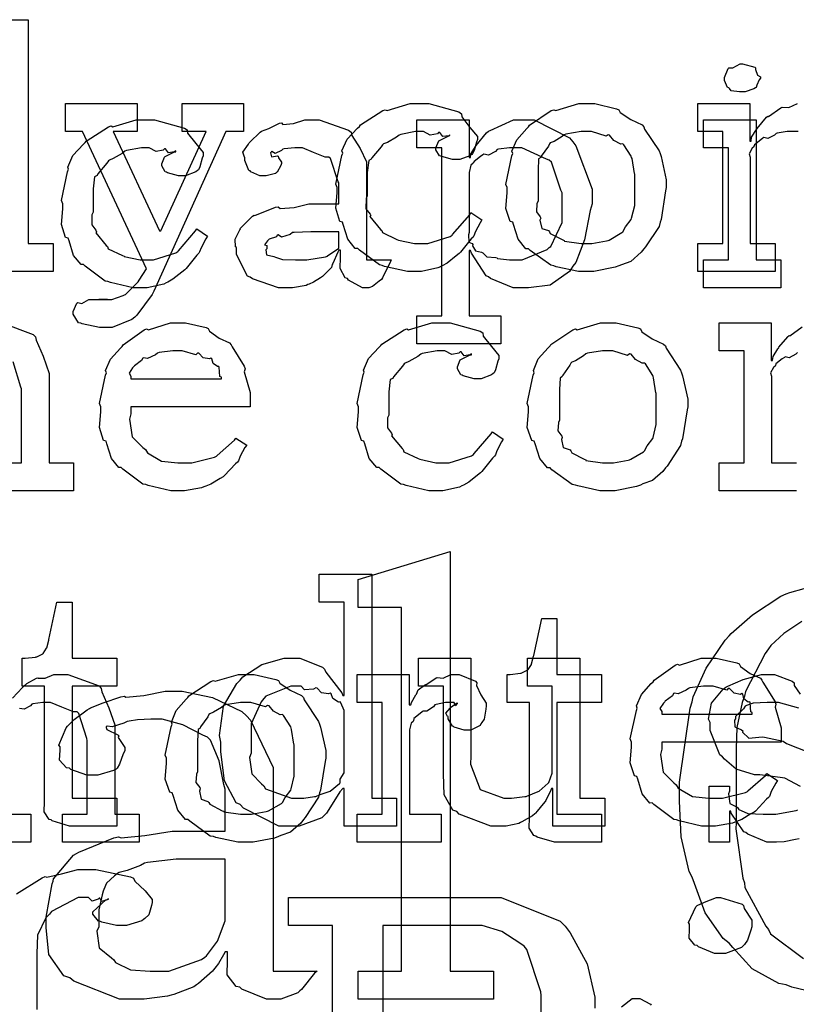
# Model space of a CAD drawing. Extents: x 0 to 8.5, y 0 to 11.
# Tile 187 of 256: x 4.983 to 5.368, y 5.944 to 6.433. Entities that reach past the tile are written whole.
import ezdxf

# ---------------------------------------------------------------- set-up
doc = ezdxf.new("R2010")
doc.units = 0
doc.layers.get('0').update_dxf_attribs({"linetype": 'CONTINUOUS'})

msp = doc.modelspace()

# ---------------------------------------------------------------- linework, layer by layer
at = {"color": 0}
for points in [[(4.96104, 6.3214), (4.97342, 6.3214), (4.97342, 6.41862), (4.96104, 6.41862), (4.96104, 6.43251), (4.98708, 6.43251), (4.98708, 6.3214), (4.99946, 6.3214), (4.99946, 6.30751), (4.96104, 6.30751), (4.96104, 6.3214)], [(5.34164, 6.39671), (5.34022, 6.39671), (5.33604, 6.39719), (5.33524, 6.39839), (5.3349, 6.39865), (5.33415, 6.39882), (5.33274, 6.40229), (5.33274, 6.40343), (5.33274, 6.40386), (5.33274, 6.40386), (5.33453, 6.40831), (5.3349, 6.40864), (5.3349, 6.40864), (5.33686, 6.40864), (5.34044, 6.4106), (5.34164, 6.4106), (5.34164, 6.4106), (5.34776, 6.40896), (5.34814, 6.40864), (5.34804, 6.40776), (5.34912, 6.40494), (5.35053, 6.40414), (5.35053, 6.40386), (5.35053, 6.40343), (5.34999, 6.40267), (5.34879, 6.40001), (5.34836, 6.39887), (5.34814, 6.39865), (5.34722, 6.39817), (5.34299, 6.39671), (5.34164, 6.39671)], [(5.02556, 6.27974), (5.02246, 6.27974), (5.01383, 6.28157), (5.01318, 6.2819), (5.01204, 6.28207), (5.0095, 6.28635), (5.0095, 6.28776), (5.0095, 6.28776), (5.01129, 6.29183), (5.01167, 6.2921), (5.01167, 6.2921), (5.01367, 6.29172), (5.01719, 6.29362), (5.01839, 6.29362), (5.01839, 6.29362), (5.02279, 6.29362), (5.02425, 6.29362), (5.02425, 6.29362), (5.02642, 6.29362), (5.02642, 6.29362), (5.02604, 6.29362), (5.02518, 6.29362), (5.0249, 6.29362), (5.02419, 6.29362), (5.02257, 6.29362), (5.02208, 6.29362), (5.02317, 6.29362), (5.02561, 6.29362), (5.02642, 6.29362), (5.02854, 6.29362), (5.03418, 6.29563), (5.03489, 6.29601), (5.03537, 6.29617), (5.04172, 6.30236), (5.04226, 6.30317), (5.04574, 6.30881), (5.01406, 6.37696), (5.00558, 6.37696), (5.00558, 6.39085), (5.04118, 6.39085), (5.04118, 6.37696), (5.02924, 6.37696), (5.05225, 6.32769), (5.0529, 6.32769), (5.07547, 6.37696), (5.06353, 6.37696), (5.06353, 6.39085), (5.09392, 6.39085), (5.09392, 6.37696), (5.08524, 6.37696), (5.04943, 6.29775), (5.04861, 6.29611), (5.04107, 6.28581), (5.0401, 6.28494), (5.03851, 6.28364), (5.02875, 6.27974), (5.02556, 6.27974)], [(5.17953, 6.30751), (5.17535, 6.30751), (5.16401, 6.31006), (5.16282, 6.31054), (5.1614, 6.31082), (5.15147, 6.31814), (5.15067, 6.31901), (5.14947, 6.31896), (5.14572, 6.32357), (5.1435, 6.33078), (5.14307, 6.33203), (5.14182, 6.33242), (5.13981, 6.33892), (5.14046, 6.34663), (5.14046, 6.34918), (5.13981, 6.35081), (5.14279, 6.36507), (5.14328, 6.36632), (5.14285, 6.36735), (5.1454, 6.37315), (5.15061, 6.37869), (5.15153, 6.37956), (5.15201, 6.38026), (5.16308, 6.38737), (5.16433, 6.38781), (5.16525, 6.38743), (5.17676, 6.39085), (5.18061, 6.39085), (5.18599, 6.39085), (5.20079, 6.38672), (5.2021, 6.38585), (5.20226, 6.38428), (5.20638, 6.37907), (5.21013, 6.37457), (5.21013, 6.37304), (5.20958, 6.37175), (5.20839, 6.36757), (5.20768, 6.36604), (5.20731, 6.36567), (5.20638, 6.36501), (5.20133, 6.36307), (5.19971, 6.36307), (5.19775, 6.36307), (5.19233, 6.36453), (5.19189, 6.36481), (5.19119, 6.36496), (5.18951, 6.36794), (5.18951, 6.36893), (5.18951, 6.36893), (5.19092, 6.3724), (5.19125, 6.37261), (5.19125, 6.37261), (5.1959, 6.37489), (5.19646, 6.375), (5.19646, 6.37543), (5.19586, 6.37494), (5.19293, 6.37451), (5.19135, 6.37646), (5.19081, 6.37651), (5.19026, 6.37582), (5.18668, 6.37517), (5.18326, 6.37696), (5.18213, 6.37696), (5.17942, 6.37696), (5.1721, 6.37554), (5.17128, 6.37522), (5.16992, 6.37418), (5.16547, 6.37164), (5.16351, 6.37088), (5.16303, 6.37044), (5.16222, 6.36936), (5.15771, 6.36399), (5.15739, 6.36328), (5.15614, 6.36263), (5.15543, 6.35661), (5.15543, 6.3546), (5.15543, 6.34506), (5.15483, 6.34369), (5.15474, 6.33871), (5.15685, 6.33604), (5.15717, 6.33529), (5.15674, 6.33479), (5.162, 6.32844), (5.1626, 6.3279), (5.16297, 6.32688), (5.17003, 6.32346), (5.17085, 6.32314), (5.17085, 6.32308), (5.17882, 6.3214), (5.18147, 6.3214), (5.18549, 6.3214), (5.19656, 6.32487), (5.19754, 6.32553), (5.19775, 6.3259), (5.20628, 6.33567), (5.20687, 6.33681), (5.21229, 6.33311), (5.21143, 6.33176), (5.20915, 6.32736), (5.20833, 6.32525), (5.20796, 6.32465), (5.20697, 6.32374), (5.20167, 6.31711), (5.20101, 6.3164), (5.19954, 6.31526), (5.1951, 6.31174), (5.19254, 6.31033), (5.19168, 6.3099), (5.19049, 6.30931), (5.18224, 6.30751), (5.17953, 6.30751)], [(5.26426, 6.30751), (5.26019, 6.30751), (5.24918, 6.3099), (5.24799, 6.31033), (5.24647, 6.3106), (5.23628, 6.31793), (5.2354, 6.31879), (5.2341, 6.31879), (5.23036, 6.32351), (5.22803, 6.33078), (5.2276, 6.33203), (5.22635, 6.33242), (5.22412, 6.33882), (5.22478, 6.34663), (5.22478, 6.34918), (5.22412, 6.35075), (5.22711, 6.36486), (5.2276, 6.3661), (5.22715, 6.36719), (5.2296, 6.37294), (5.23454, 6.37847), (5.2354, 6.37935), (5.23589, 6.3801), (5.24675, 6.38737), (5.24799, 6.38781), (5.24897, 6.38743), (5.26042, 6.39085), (5.26426, 6.39085), (5.26828, 6.39085), (5.27908, 6.38835), (5.28033, 6.38781), (5.28093, 6.38644), (5.28614, 6.38292), (5.29183, 6.38032), (5.29269, 6.37935), (5.29303, 6.37825), (5.30024, 6.3674), (5.30072, 6.3661), (5.30122, 6.36458), (5.30376, 6.35303), (5.30376, 6.34918), (5.3035, 6.3476), (5.30122, 6.33333), (5.30072, 6.33203), (5.30024, 6.32992), (5.29357, 6.31976), (5.29269, 6.31879), (5.29139, 6.31706), (5.28629, 6.31256), (5.28153, 6.31087), (5.28033, 6.31033), (5.27843, 6.30963), (5.26779, 6.30751), (5.26426, 6.30751)], [(5.0434, 6.29949), (5.03922, 6.29949), (5.02789, 6.30203), (5.02669, 6.30251), (5.02528, 6.30279), (5.01535, 6.31011), (5.01454, 6.31099), (5.01335, 6.31093), (5.0096, 6.31554), (5.00738, 6.32275), (5.00694, 6.324), (5.00569, 6.32438), (5.00369, 6.33089), (5.00435, 6.3386), (5.00435, 6.34115), (5.00369, 6.34278), (5.00667, 6.35704), (5.00717, 6.35829), (5.00672, 6.35932), (5.00928, 6.36513), (5.01449, 6.37067), (5.0154, 6.37153), (5.0159, 6.37224), (5.02696, 6.37935), (5.02821, 6.37978), (5.02914, 6.37939), (5.04064, 6.38282), (5.04449, 6.38282), (5.04986, 6.38282), (5.06467, 6.37869), (5.06597, 6.37782), (5.06614, 6.37625), (5.07026, 6.37104), (5.074, 6.36654), (5.074, 6.36501), (5.07346, 6.36372), (5.07226, 6.35954), (5.07156, 6.35801), (5.07118, 6.35764), (5.07026, 6.35699), (5.06521, 6.35504), (5.06358, 6.35504), (5.06164, 6.35504), (5.05621, 6.3565), (5.05578, 6.35678), (5.05507, 6.35693), (5.05339, 6.35992), (5.05339, 6.36089), (5.05339, 6.36089), (5.05479, 6.36436), (5.05512, 6.36458), (5.05512, 6.36458), (5.05979, 6.36686), (5.06033, 6.36697), (5.06033, 6.3674), (5.05974, 6.36692), (5.05681, 6.36649), (5.05524, 6.36843), (5.05469, 6.36849), (5.05414, 6.36778), (5.05057, 6.36714), (5.04715, 6.36893), (5.04601, 6.36893), (5.04329, 6.36893), (5.03597, 6.36751), (5.03515, 6.36719), (5.03381, 6.36615), (5.02935, 6.36361), (5.0274, 6.36285), (5.02692, 6.36242), (5.0261, 6.36133), (5.0216, 6.35596), (5.02126, 6.35525), (5.02001, 6.3546), (5.01932, 6.34858), (5.01932, 6.34657), (5.01932, 6.33703), (5.01872, 6.33567), (5.01861, 6.33068), (5.02072, 6.32801), (5.02106, 6.32726), (5.02061, 6.32676), (5.02588, 6.32042), (5.02647, 6.31988), (5.02686, 6.31885), (5.0339, 6.31543), (5.03472, 6.31511), (5.03472, 6.31506), (5.04269, 6.31337), (5.04536, 6.31337), (5.04937, 6.31337), (5.06044, 6.31685), (5.06142, 6.31749), (5.06164, 6.31787), (5.07015, 6.32764), (5.07075, 6.32878), (5.07617, 6.32508), (5.07531, 6.32374), (5.07303, 6.31933), (5.07221, 6.31722), (5.07183, 6.31663), (5.07086, 6.31569), (5.06554, 6.30908), (5.06489, 6.30838), (5.06342, 6.30724), (5.05897, 6.30371), (5.05643, 6.30231), (5.05556, 6.30186), (5.05436, 6.30126), (5.04611, 6.29949), (5.0434, 6.29949)], [(5.1161, 6.29949), (5.11139, 6.29949), (5.09836, 6.30382), (5.09722, 6.30469), (5.09597, 6.30518), (5.0905, 6.31592), (5.0905, 6.31944), (5.08996, 6.31972), (5.0899, 6.32362), (5.09212, 6.32813), (5.09244, 6.32878), (5.09233, 6.32889), (5.09842, 6.33507), (5.09918, 6.3355), (5.09967, 6.33529), (5.10986, 6.33942), (5.11111, 6.33963), (5.11225, 6.33886), (5.11908, 6.33925), (5.12642, 6.34115), (5.1289, 6.34115), (5.14128, 6.34115), (5.14128, 6.35157), (5.14094, 6.35211), (5.1371, 6.36367), (5.13629, 6.36436), (5.13444, 6.36436), (5.12864, 6.36664), (5.12326, 6.36893), (5.12153, 6.36893), (5.11951, 6.36893), (5.1141, 6.36838), (5.1135, 6.36828), (5.11285, 6.36751), (5.10969, 6.3661), (5.10796, 6.36714), (5.10764, 6.36697), (5.10764, 6.36675), (5.10736, 6.36643), (5.10792, 6.36447), (5.11079, 6.36501), (5.11111, 6.36481), (5.11128, 6.36388), (5.11285, 6.36182), (5.11285, 6.36111), (5.11257, 6.36014), (5.11068, 6.35688), (5.11025, 6.35656), (5.10981, 6.35618), (5.10525, 6.35504), (5.10374, 6.35504), (5.10211, 6.35504), (5.09765, 6.35704), (5.09722, 6.35742), (5.09668, 6.35764), (5.09462, 6.36268), (5.09462, 6.36436), (5.09446, 6.36436), (5.09358, 6.36681), (5.0964, 6.37076), (5.09679, 6.37131), (5.09706, 6.37169), (5.10221, 6.37674), (5.10286, 6.37717), (5.10286, 6.37711), (5.10656, 6.37847), (5.11187, 6.38108), (5.11285, 6.38129), (5.11356, 6.38053), (5.11876, 6.38092), (5.1244, 6.38282), (5.12631, 6.38282), (5.13157, 6.38282), (5.14606, 6.37776), (5.14735, 6.37674), (5.14779, 6.37511), (5.15181, 6.3686), (5.15494, 6.36203), (5.15494, 6.35981), (5.15494, 6.31337), (5.16732, 6.31337), (5.16689, 6.31244), (5.16303, 6.30431), (5.16254, 6.3036), (5.16135, 6.30279), (5.15793, 6.30003), (5.15614, 6.29949), (5.1556, 6.29949), (5.1531, 6.29949), (5.14615, 6.30328), (5.14561, 6.30404), (5.14442, 6.30442), (5.14199, 6.30903), (5.14214, 6.31472), (5.14214, 6.31663), (5.14214, 6.31814), (5.14128, 6.31814), (5.14074, 6.31717), (5.13835, 6.31158), (5.13803, 6.31099), (5.13769, 6.30951), (5.13374, 6.30556), (5.13325, 6.30512), (5.13211, 6.30442), (5.12869, 6.30219), (5.12657, 6.30126), (5.12587, 6.301), (5.125, 6.30062), (5.11833, 6.29949), (5.1161, 6.29949)], [(5.17996, 6.2856), (5.19233, 6.2856), (5.19233, 6.36893), (5.17996, 6.36893), (5.17996, 6.38282), (5.206, 6.38282), (5.206, 6.36415), (5.20665, 6.36415), (5.20665, 6.36567), (5.20953, 6.37007), (5.21451, 6.37631), (5.21556, 6.37717), (5.21647, 6.37744), (5.22797, 6.38282), (5.23182, 6.38282), (5.23822, 6.38282), (5.25581, 6.37381), (5.25743, 6.37196), (5.25896, 6.36996), (5.26699, 6.34836), (5.26699, 6.34115), (5.26611, 6.33778), (5.26324, 6.32329), (5.259, 6.31196), (5.25743, 6.31011), (5.25575, 6.30746), (5.2461, 6.30083), (5.23535, 6.29949), (5.23182, 6.29949), (5.22775, 6.29949), (5.21658, 6.30404), (5.21556, 6.3049), (5.21446, 6.30539), (5.20708, 6.31668), (5.20665, 6.31793), (5.206, 6.31793), (5.206, 6.2856), (5.22163, 6.2856), (5.22163, 6.27171), (5.17996, 6.27171), (5.17996, 6.2856)], [(5.32232, 6.31337), (5.33469, 6.31337), (5.33469, 6.36893), (5.32232, 6.36893), (5.32232, 6.38282), (5.34836, 6.38282), (5.34836, 6.31337), (5.36074, 6.31337), (5.36074, 6.29949), (5.32232, 6.29949), (5.32232, 6.31337)], [(5.26426, 6.3214), (5.26693, 6.3214), (5.27414, 6.32269), (5.2749, 6.32292), (5.27544, 6.32308), (5.28179, 6.32682), (5.28228, 6.32726), (5.28228, 6.32726), (5.28364, 6.32975), (5.2864, 6.33339), (5.28662, 6.33399), (5.28662, 6.33399), (5.28814, 6.34033), (5.28814, 6.34244), (5.28814, 6.3559), (5.28797, 6.35612), (5.28683, 6.36356), (5.28662, 6.36415), (5.2864, 6.36475), (5.28276, 6.37044), (5.28228, 6.37088), (5.28119, 6.37076), (5.27778, 6.37256), (5.27567, 6.37522), (5.2749, 6.37543), (5.27393, 6.37468), (5.26665, 6.37696), (5.26426, 6.37696), (5.2615, 6.37696), (5.25396, 6.37571), (5.25319, 6.37543), (5.25206, 6.37446), (5.2481, 6.37201), (5.24621, 6.37131), (5.24582, 6.37088), (5.24528, 6.36979), (5.24169, 6.36481), (5.24149, 6.36415), (5.2404, 6.36344), (5.24018, 6.35781), (5.24018, 6.3559), (5.24018, 6.34244), (5.23958, 6.34136), (5.23936, 6.33718), (5.24126, 6.33464), (5.24149, 6.33399), (5.24104, 6.33296), (5.24197, 6.32889), (5.24533, 6.32781), (5.24582, 6.32726), (5.24625, 6.32633), (5.25244, 6.32319), (5.25319, 6.32292), (5.25325, 6.32254), (5.2615, 6.3214), (5.26426, 6.3214)], [(5.22792, 6.31337), (5.23236, 6.31337), (5.24463, 6.31847), (5.24571, 6.31944), (5.24653, 6.31999), (5.25222, 6.33182), (5.25222, 6.33572), (5.25222, 6.34657), (5.25142, 6.34782), (5.24681, 6.36187), (5.24571, 6.36285), (5.24442, 6.36322), (5.23204, 6.36893), (5.22792, 6.36893), (5.22592, 6.36893), (5.22054, 6.36822), (5.21989, 6.36806), (5.21907, 6.36714), (5.2155, 6.36535), (5.21322, 6.36572), (5.21272, 6.36546), (5.21164, 6.36464), (5.20844, 6.36219), (5.2079, 6.36139), (5.20774, 6.36111), (5.20687, 6.36025), (5.206, 6.35667), (5.206, 6.35547), (5.206, 6.32682), (5.20568, 6.32574), (5.20578, 6.32206), (5.20747, 6.3214), (5.20774, 6.32096), (5.20757, 6.32032), (5.2091, 6.31782), (5.21218, 6.31717), (5.21272, 6.31685), (5.21268, 6.31679), (5.21468, 6.31489), (5.21924, 6.3144), (5.21989, 6.31424), (5.22011, 6.31401), (5.22597, 6.31337), (5.22792, 6.31337)], [(5.12196, 6.31337), (5.12538, 6.31337), (5.13465, 6.31483), (5.13564, 6.31511), (5.13558, 6.31526), (5.14128, 6.31907), (5.14128, 6.32032), (5.14128, 6.32726), (5.13043, 6.32726), (5.12739, 6.32726), (5.11908, 6.32693), (5.11828, 6.32682), (5.11719, 6.32596), (5.1129, 6.3246), (5.11111, 6.32568), (5.11068, 6.32553), (5.11029, 6.32471), (5.10678, 6.32357), (5.10656, 6.32335), (5.10596, 6.32275), (5.10439, 6.32069), (5.10547, 6.32042), (5.10547, 6.32032), (5.10547, 6.31879), (5.10508, 6.31836), (5.10536, 6.31575), (5.10906, 6.31494), (5.10981, 6.31467), (5.10981, 6.31467), (5.11328, 6.31353), (5.11979, 6.31337), (5.12196, 6.31337)], [(5.06196, 6.19874), (5.05783, 6.19874), (5.04665, 6.20128), (5.04546, 6.20176), (5.04406, 6.20204), (5.03413, 6.20936), (5.03331, 6.21024), (5.03212, 6.21018), (5.02838, 6.21479), (5.02615, 6.222), (5.02572, 6.22325), (5.02447, 6.22364), (5.02246, 6.23014), (5.02311, 6.23785), (5.02311, 6.2404), (5.02246, 6.24197), (5.02544, 6.25608), (5.02593, 6.25732), (5.0255, 6.25836), (5.02794, 6.264), (5.03288, 6.26947), (5.03375, 6.27035), (5.03424, 6.27111), (5.04471, 6.27854), (5.0459, 6.27903), (5.04688, 6.27865), (5.05767, 6.28207), (5.06131, 6.28207), (5.06511, 6.28207), (5.07536, 6.27974), (5.0765, 6.27924), (5.07715, 6.27789), (5.08197, 6.27447), (5.08703, 6.27208), (5.08778, 6.27121), (5.08826, 6.27013), (5.09429, 6.26047), (5.09472, 6.25928), (5.09435, 6.25771), (5.09733, 6.2475), (5.09733, 6.24408), (5.09733, 6.2404), (5.03808, 6.2404), (5.03808, 6.23693), (5.03738, 6.23432), (5.03874, 6.22553), (5.04406, 6.22021), (5.04525, 6.21913), (5.04628, 6.2175), (5.05328, 6.21343), (5.06142, 6.21262), (5.06413, 6.21262), (5.06825, 6.21262), (5.07958, 6.21533), (5.08062, 6.21588), (5.08083, 6.21619), (5.08957, 6.2239), (5.09017, 6.22478), (5.0956, 6.22131), (5.09462, 6.22011), (5.09233, 6.21593), (5.09147, 6.21349), (5.09104, 6.21283), (5.09006, 6.21213), (5.08458, 6.20622), (5.08388, 6.20568), (5.08236, 6.20475), (5.07781, 6.20204), (5.07519, 6.20101), (5.07433, 6.20068), (5.07314, 6.20019), (5.06472, 6.19874), (5.06196, 6.19874)], [(5.19015, 6.19874), (5.18599, 6.19874), (5.17464, 6.20128), (5.17344, 6.20176), (5.17204, 6.20204), (5.16211, 6.20936), (5.16129, 6.21024), (5.1601, 6.21018), (5.15636, 6.21479), (5.15414, 6.222), (5.15369, 6.22325), (5.15246, 6.22364), (5.15044, 6.23014), (5.1511, 6.23785), (5.1511, 6.2404), (5.15044, 6.24203), (5.15343, 6.25629), (5.15392, 6.25754), (5.15349, 6.25857), (5.15603, 6.26438), (5.16124, 6.26992), (5.16217, 6.27078), (5.16265, 6.27149), (5.17372, 6.2786), (5.17497, 6.27903), (5.17589, 6.27865), (5.18739, 6.28207), (5.19125, 6.28207), (5.19661, 6.28207), (5.21143, 6.27794), (5.21272, 6.27707), (5.21289, 6.2755), (5.21701, 6.27029), (5.22076, 6.26579), (5.22076, 6.26426), (5.22021, 6.26297), (5.21903, 6.25879), (5.21832, 6.25726), (5.21793, 6.25689), (5.21701, 6.25624), (5.21197, 6.25429), (5.21035, 6.25429), (5.20839, 6.25429), (5.20296, 6.25575), (5.20253, 6.25603), (5.20182, 6.25618), (5.20014, 6.25917), (5.20014, 6.26014), (5.20014, 6.26014), (5.20156, 6.26361), (5.20188, 6.26383), (5.20188, 6.26383), (5.20654, 6.26611), (5.20708, 6.26622), (5.20708, 6.26665), (5.20649, 6.26617), (5.20356, 6.26574), (5.20199, 6.26768), (5.20144, 6.26774), (5.2009, 6.26704), (5.19732, 6.26639), (5.1939, 6.26818), (5.19276, 6.26818), (5.19006, 6.26818), (5.18272, 6.26676), (5.18192, 6.26644), (5.18056, 6.2654), (5.17611, 6.26286), (5.17415, 6.2621), (5.17367, 6.26167), (5.17285, 6.26058), (5.16835, 6.25521), (5.16803, 6.2545), (5.16678, 6.25385), (5.16607, 6.24783), (5.16607, 6.24582), (5.16607, 6.23628), (5.16547, 6.23492), (5.16536, 6.22993), (5.16749, 6.22726), (5.16781, 6.22651), (5.16737, 6.22601), (5.17264, 6.21967), (5.17324, 6.21913), (5.17361, 6.2181), (5.18067, 6.21468), (5.18147, 6.21436), (5.18147, 6.21431), (5.18946, 6.21262), (5.19211, 6.21262), (5.19613, 6.21262), (5.20719, 6.2161), (5.20817, 6.21674), (5.20839, 6.21712), (5.2169, 6.22689), (5.2175, 6.22803), (5.22293, 6.22433), (5.22206, 6.22299), (5.21978, 6.21858), (5.21897, 6.21647), (5.21858, 6.21588), (5.21761, 6.21496), (5.21229, 6.20833), (5.21164, 6.20763), (5.21018, 6.20649), (5.20574, 6.20296), (5.20318, 6.20156), (5.20231, 6.20111), (5.20111, 6.20053), (5.19287, 6.19874), (5.19015, 6.19874)], [(5.27496, 6.19874), (5.27089, 6.19874), (5.25988, 6.20111), (5.25868, 6.20156), (5.25717, 6.20182), (5.24696, 6.20915), (5.2461, 6.21001), (5.24479, 6.21001), (5.24104, 6.21474), (5.23872, 6.222), (5.23828, 6.22325), (5.23703, 6.22364), (5.23481, 6.23004), (5.23546, 6.23785), (5.23546, 6.2404), (5.23481, 6.24197), (5.23779, 6.25608), (5.23828, 6.25732), (5.23785, 6.2584), (5.24029, 6.26417), (5.24522, 6.26969), (5.2461, 6.27056), (5.24658, 6.27132), (5.25743, 6.2786), (5.25868, 6.27903), (5.25965, 6.27865), (5.27111, 6.28207), (5.27496, 6.28207), (5.27897, 6.28207), (5.28976, 6.27957), (5.29101, 6.27903), (5.29161, 6.27767), (5.29682, 6.27414), (5.30251, 6.27154), (5.30339, 6.27056), (5.30371, 6.26947), (5.31093, 6.25863), (5.31142, 6.25732), (5.3119, 6.25581), (5.31446, 6.24425), (5.31446, 6.2404), (5.31418, 6.23882), (5.3119, 6.22456), (5.31142, 6.22325), (5.31093, 6.22114), (5.30425, 6.21099), (5.30339, 6.21001), (5.30208, 6.20828), (5.29699, 6.20378), (5.29221, 6.2021), (5.29101, 6.20156), (5.28911, 6.20085), (5.27849, 6.19874), (5.27496, 6.19874)], [(5.03808, 6.25429), (5.08301, 6.25429), (5.08301, 6.25515), (5.08225, 6.25543), (5.08192, 6.25999), (5.08171, 6.26036), (5.081, 6.26031), (5.07883, 6.26183), (5.07824, 6.26421), (5.07781, 6.26449), (5.0771, 6.26411), (5.07394, 6.26476), (5.07172, 6.26699), (5.07107, 6.26708), (5.07036, 6.26622), (5.06353, 6.26818), (5.06131, 6.26818), (5.05881, 6.26818), (5.05203, 6.26731), (5.05132, 6.26708), (5.05024, 6.26622), (5.04628, 6.26443), (5.04438, 6.26476), (5.04394, 6.26449), (5.0434, 6.26335), (5.03982, 6.26079), (5.03961, 6.26036), (5.03885, 6.25976), (5.03717, 6.25711), (5.03808, 6.25564), (5.03808, 6.25515), (5.03808, 6.25429)], [(5.27496, 6.21262), (5.27761, 6.21262), (5.28483, 6.21392), (5.2856, 6.21414), (5.28614, 6.21431), (5.29249, 6.21804), (5.29297, 6.21847), (5.29297, 6.21847), (5.29432, 6.22097), (5.2971, 6.22461), (5.29731, 6.22521), (5.29731, 6.22521), (5.29883, 6.23156), (5.29883, 6.23367), (5.29883, 6.24713), (5.29867, 6.24735), (5.29753, 6.25478), (5.29731, 6.25537), (5.2971, 6.25597), (5.29346, 6.26167), (5.29297, 6.2621), (5.29189, 6.26199), (5.28847, 6.26378), (5.28635, 6.26644), (5.2856, 6.26665), (5.28461, 6.2659), (5.27735, 6.26818), (5.27496, 6.26818), (5.27219, 6.26818), (5.26465, 6.26693), (5.26389, 6.26665), (5.26275, 6.26568), (5.25879, 6.26324), (5.25689, 6.26253), (5.25651, 6.2621), (5.25597, 6.26101), (5.25239, 6.25603), (5.25217, 6.25537), (5.25108, 6.25467), (5.25087, 6.24903), (5.25087, 6.24713), (5.25087, 6.23367), (5.25028, 6.23258), (5.25006, 6.2284), (5.25196, 6.22586), (5.25217, 6.22521), (5.25174, 6.22418), (5.25265, 6.22011), (5.25603, 6.21903), (5.25651, 6.21847), (5.25694, 6.21756), (5.26313, 6.21442), (5.26389, 6.21414), (5.26394, 6.21376), (5.27219, 6.21262), (5.27496, 6.21262)], [(5.15093, 5.96029), (5.17242, 5.96029), (5.17242, 6.14085), (5.15093, 6.14085), (5.15093, 6.15474), (5.1965, 6.16862), (5.1965, 5.96029), (5.21799, 5.96029), (5.21799, 5.9464), (5.15093, 5.9464), (5.15093, 5.96029)], [(5.11789, 6.03228), (5.11149, 6.03228), (5.09392, 6.04118), (5.09229, 6.04292), (5.09033, 6.04383), (5.08458, 6.05479), (5.08274, 6.06917), (5.08274, 6.07394), (5.08203, 6.07731), (5.08404, 6.09174), (5.09065, 6.10303), (5.09229, 6.10476), (5.09358, 6.10633), (5.10303, 6.11253), (5.11415, 6.11561), (5.11789, 6.11561), (5.12196, 6.11561), (5.13314, 6.11111), (5.13417, 6.11019), (5.13488, 6.10861), (5.14279, 6.09847), (5.14328, 6.09717), (5.14393, 6.09717), (5.14393, 6.14339), (5.13157, 6.14339), (5.13157, 6.15728), (5.15761, 6.15728), (5.15761, 6.04617), (5.16997, 6.04617), (5.16997, 6.03228), (5.14393, 6.03228), (5.14393, 6.05094), (5.14328, 6.05094), (5.14171, 6.04932), (5.13792, 6.04324), (5.13519, 6.03868), (5.13417, 6.03771), (5.13282, 6.03635), (5.12158, 6.03228), (5.11789, 6.03228)], [(5.01064, 6.03228), (5.0076, 6.03228), (4.99903, 6.03483), (4.99849, 6.03532), (4.99744, 6.0356), (4.99507, 6.03928), (4.99522, 6.04449), (4.99522, 6.04617), (4.99522, 6.10172), (4.98415, 6.10172), (4.98415, 6.11561), (4.98568, 6.11561), (4.98568, 6.11561), (4.99078, 6.11615), (4.9911, 6.11626), (4.99143, 6.11632), (4.99436, 6.11783), (4.99457, 6.118), (4.99457, 6.118), (4.99621, 6.12056), (4.99631, 6.12082), (4.99631, 6.12082), (4.99729, 6.12457), (4.9974, 6.12494), (5.00131, 6.14339), (5.0089, 6.14339), (5.0089, 6.11561), (5.03103, 6.11561), (5.03103, 6.10172), (5.0089, 6.10172), (5.0089, 6.04617), (5.03103, 6.04617), (5.03103, 6.03228), (5.03006, 6.03228), (5.02783, 6.03228), (5.02713, 6.03228), (5.02588, 6.03228), (5.02306, 6.03228), (5.02214, 6.03228), (5.02072, 6.03228), (5.01753, 6.03228), (5.0165, 6.03228), (5.01503, 6.03228), (5.01172, 6.03228), (5.01064, 6.03228)], [(5.25131, 6.02425), (5.24826, 6.02425), (5.23969, 6.02681), (5.23915, 6.02729), (5.23812, 6.02756), (5.23574, 6.03125), (5.23589, 6.03646), (5.23589, 6.03814), (5.23589, 6.09369), (5.22483, 6.09369), (5.22483, 6.10758), (5.22635, 6.10758), (5.22635, 6.10758), (5.23144, 6.10813), (5.23178, 6.10824), (5.2321, 6.10829), (5.23503, 6.10981), (5.23525, 6.10997), (5.23525, 6.10997), (5.23687, 6.11253), (5.23699, 6.11279), (5.23699, 6.11279), (5.23796, 6.11654), (5.23807, 6.11692), (5.24197, 6.13536), (5.24957, 6.13536), (5.24957, 6.10758), (5.27171, 6.10758), (5.27171, 6.09369), (5.24957, 6.09369), (5.24957, 6.03814), (5.27171, 6.03814), (5.27171, 6.02425), (5.27072, 6.02425), (5.2685, 6.02425), (5.26779, 6.02425), (5.26654, 6.02425), (5.26372, 6.02425), (5.26281, 6.02425), (5.26139, 6.02425), (5.25819, 6.02425), (5.25717, 6.02425), (5.25569, 6.02425), (5.25239, 6.02425), (5.25131, 6.02425)], [(5.22228, 6.03228), (5.21669, 6.03228), (5.20101, 6.03825), (5.19993, 6.03944), (5.19792, 6.0401), (5.19358, 6.04775), (5.19319, 6.05817), (5.19319, 6.06158), (5.19319, 6.10172), (5.18083, 6.10172), (5.18083, 6.11561), (5.20687, 6.11561), (5.20687, 6.067), (5.2066, 6.06299), (5.21149, 6.05051), (5.22314, 6.04617), (5.22706, 6.04617), (5.22706, 6.04617), (5.23361, 6.04693), (5.23421, 6.04704), (5.2346, 6.04715), (5.24024, 6.04937), (5.24072, 6.04964), (5.24072, 6.04964), (5.24517, 6.05354), (5.2455, 6.05399), (5.2455, 6.05399), (5.24724, 6.05854), (5.24724, 6.06006), (5.24724, 6.10172), (5.23486, 6.10172), (5.23486, 6.11561), (5.2609, 6.11561), (5.2609, 6.04617), (5.27328, 6.04617), (5.27328, 6.03228), (5.24744, 6.03228), (5.24744, 6.05094), (5.24681, 6.05094), (5.24653, 6.05007), (5.24408, 6.04503), (5.24376, 6.04443), (5.24274, 6.04335), (5.23981, 6.03976), (5.23888, 6.03868), (5.23856, 6.03836), (5.23742, 6.03743), (5.23204, 6.03435), (5.23139, 6.03401), (5.23068, 6.03358), (5.22433, 6.03228), (5.22228, 6.03228)], [(5.32547, 6.03228), (5.32135, 6.03228), (5.31017, 6.03483), (5.30897, 6.03532), (5.30757, 6.0356), (5.29764, 6.04292), (5.29682, 6.04378), (5.29563, 6.04372), (5.29189, 6.04833), (5.28965, 6.05556), (5.28922, 6.05681), (5.28797, 6.05718), (5.28597, 6.06369), (5.28662, 6.0714), (5.28662, 6.07394), (5.28597, 6.07553), (5.28896, 6.08963), (5.28944, 6.09088), (5.28901, 6.0919), (5.29144, 6.09754), (5.29639, 6.10303), (5.29725, 6.10389), (5.29775, 6.10465), (5.30821, 6.11208), (5.3094, 6.11257), (5.31039, 6.11219), (5.32118, 6.11561), (5.32482, 6.11561), (5.32861, 6.11561), (5.33886, 6.11328), (5.34, 6.11279), (5.34065, 6.11143), (5.34549, 6.10801), (5.35053, 6.10563), (5.35129, 6.10476), (5.35178, 6.10368), (5.35781, 6.09403), (5.35824, 6.09283), (5.35786, 6.09125), (5.36083, 6.08106), (5.36083, 6.07764), (5.36083, 6.07394), (5.3016, 6.07394), (5.3016, 6.07047), (5.30089, 6.06787), (5.30225, 6.05908), (5.30757, 6.05376), (5.30875, 6.05268), (5.30979, 6.05106), (5.31679, 6.04699), (5.32493, 6.04617), (5.32764, 6.04617), (5.33176, 6.04617), (5.3431, 6.04889), (5.34413, 6.04943), (5.34435, 6.04975), (5.35308, 6.05746), (5.35368, 6.05832), (5.3591, 6.05485), (5.35813, 6.05365), (5.35585, 6.04949), (5.35499, 6.04704), (5.35454, 6.04639), (5.35357, 6.04568), (5.3481, 6.03976), (5.34739, 6.03922), (5.34586, 6.03831), (5.34131, 6.0356), (5.33871, 6.03456), (5.33783, 6.03424), (5.33664, 6.03375), (5.32824, 6.03228), (5.32547, 6.03228)], [(5.09526, 6.02425), (5.09119, 6.02425), (5.08018, 6.02664), (5.079, 6.02707), (5.07747, 6.02735), (5.06728, 6.03467), (5.0664, 6.03554), (5.06511, 6.03554), (5.06136, 6.04025), (5.05903, 6.04753), (5.0586, 6.04878), (5.05735, 6.04915), (5.05512, 6.05556), (5.05578, 6.06337), (5.05578, 6.06592), (5.05512, 6.06749), (5.05811, 6.0816), (5.0586, 6.08285), (5.05817, 6.08393), (5.0606, 6.08968), (5.06554, 6.09521), (5.0664, 6.09608), (5.06689, 6.09685), (5.07775, 6.10411), (5.079, 6.10454), (5.07997, 6.10417), (5.09142, 6.10758), (5.09526, 6.10758), (5.09928, 6.10758), (5.11008, 6.10508), (5.11133, 6.10454), (5.11193, 6.10319), (5.11714, 6.09967), (5.12283, 6.09706), (5.12369, 6.09608), (5.12403, 6.095), (5.13124, 6.08415), (5.13172, 6.08285), (5.13222, 6.08132), (5.13476, 6.06976), (5.13476, 6.06592), (5.1345, 6.06435), (5.13222, 6.05007), (5.13172, 6.04878), (5.13124, 6.04665), (5.12457, 6.03651), (5.12369, 6.03554), (5.1224, 6.03381), (5.11729, 6.02929), (5.11253, 6.02761), (5.11133, 6.02707), (5.10943, 6.02636), (5.09879, 6.02425), (5.09526, 6.02425)], [(5.15039, 6.03814), (5.16276, 6.03814), (5.16276, 6.09369), (5.15039, 6.09369), (5.15039, 6.10758), (5.17622, 6.10758), (5.17622, 6.09239), (5.17708, 6.09239), (5.17708, 6.09239), (5.1774, 6.09358), (5.17958, 6.09739), (5.1799, 6.09782), (5.1799, 6.09782), (5.18061, 6.09983), (5.18381, 6.10226), (5.18425, 6.1026), (5.18451, 6.10232), (5.18956, 6.10585), (5.19011, 6.10607), (5.19011, 6.10596), (5.19303, 6.10568), (5.19683, 6.10758), (5.19814, 6.10758), (5.20107, 6.10758), (5.2091, 6.10417), (5.20985, 6.10346), (5.20958, 6.10211), (5.21169, 6.09744), (5.21442, 6.09337), (5.21442, 6.09196), (5.21419, 6.09033), (5.21338, 6.08539), (5.21224, 6.08361), (5.21181, 6.08306), (5.21137, 6.08225), (5.20682, 6.07981), (5.20529, 6.07981), (5.2035, 6.07981), (5.19857, 6.08143), (5.19814, 6.08176), (5.19764, 6.08192), (5.19553, 6.08556), (5.19553, 6.08675), (5.19526, 6.08675), (5.19439, 6.08838), (5.19661, 6.09088), (5.19683, 6.0911), (5.19678, 6.0911), (5.19672, 6.0911), (5.19976, 6.09321), (5.20008, 6.09326), (5.20008, 6.09347), (5.19997, 6.0931), (5.199, 6.09196), (5.19851, 6.09369), (5.19835, 6.09369), (5.19775, 6.09369), (5.1964, 6.09369), (5.19596, 6.09369), (5.19422, 6.09369), (5.18956, 6.09261), (5.18901, 6.09239), (5.18826, 6.09147), (5.185, 6.08931), (5.18311, 6.08925), (5.18272, 6.08892), (5.18164, 6.08817), (5.17854, 6.08561), (5.17833, 6.08447), (5.17817, 6.08415), (5.17725, 6.08344), (5.17643, 6.08008), (5.17643, 6.07894), (5.17643, 6.03814), (5.19206, 6.03814), (5.19206, 6.02425), (5.15039, 6.02425), (5.15039, 6.03814)], [(5.04075, 5.9464), (5.0325, 5.9464), (5.00971, 5.95529), (5.00776, 5.95703), (5.00478, 5.95796), (4.9974, 5.96847), (4.99604, 5.98188), (4.99604, 5.98633), (4.99599, 5.98708), (4.99892, 6.00369), (4.99951, 6.00499), (4.99972, 6.00613), (5.00965, 6.01779), (5.01101, 6.01867), (5.01221, 6.01937), (5.02968, 6.02647), (5.03185, 6.02692), (5.03326, 6.02647), (5.04503, 6.02767), (5.05854, 6.02974), (5.0631, 6.02974), (5.08479, 6.02974), (5.08479, 6.05057), (5.08425, 6.05285), (5.08182, 6.06461), (5.07753, 6.07493), (5.07611, 6.07639), (5.07374, 6.07747), (5.06386, 6.08247), (5.05365, 6.08529), (5.05029, 6.08529), (5.04801, 6.08529), (5.04129, 6.08501), (5.03728, 6.08442), (5.03618, 6.08421), (5.0345, 6.08328), (5.02875, 6.08154), (5.02636, 6.08187), (5.02576, 6.0816), (5.02576, 6.08117), (5.0261, 6.08014), (5.03153, 6.07753), (5.03207, 6.07704), (5.03179, 6.07617), (5.0351, 6.07129), (5.0351, 6.06967), (5.03429, 6.06808), (5.0325, 6.06293), (5.03131, 6.06099), (5.03076, 6.06054), (5.0294, 6.05979), (5.0216, 6.05751), (5.01904, 6.05751), (5.01617, 6.05751), (5.00831, 6.06044), (5.00754, 6.06099), (5.00613, 6.06119), (5.00256, 6.06494), (5.00299, 6.06999), (5.00299, 6.07161), (5.00233, 6.07249), (5.00603, 6.081), (5.00667, 6.08182), (5.00667, 6.08182), (5.00988, 6.08524), (5.01633, 6.09006), (5.01753, 6.09071), (5.01801, 6.09093), (5.02436, 6.09353), (5.03315, 6.09646), (5.03489, 6.09679), (5.03564, 6.09625), (5.04449, 6.09717), (5.05501, 6.09918), (5.05854, 6.09918), (5.06353, 6.09918), (5.07861, 6.09614), (5.09321, 6.08908), (5.09543, 6.08703), (5.09739, 6.0849), (5.10867, 6.06131), (5.10867, 6.05339), (5.10867, 5.96029), (5.13058, 5.96029), (5.12918, 5.95936), (5.12278, 5.95122), (5.1219, 5.95053), (5.12088, 5.94949), (5.11253, 5.9464), (5.10975, 5.9464), (5.10536, 5.9464), (5.09321, 5.95128), (5.09218, 5.95226), (5.09033, 5.95269), (5.08589, 5.95839), (5.0861, 5.96556), (5.0861, 5.96789), (5.0861, 5.96983), (5.08479, 5.96983), (5.08399, 5.96843), (5.08149, 5.96414), (5.07969, 5.96169), (5.07915, 5.96094), (5.07856, 5.96024), (5.07156, 5.9541), (5.07069, 5.95356), (5.06933, 5.95242), (5.05931, 5.94868), (5.05811, 5.94835), (5.05626, 5.94786), (5.0446, 5.9464), (5.04075, 5.9464)], [(5.12201, 6.04617), (5.12397, 6.04617), (5.12918, 6.04693), (5.12983, 6.04704), (5.12983, 6.04704), (5.13194, 6.04801), (5.13644, 6.04937), (5.13699, 6.04964), (5.13699, 6.04964), (5.14165, 6.05339), (5.14199, 6.05376), (5.14199, 6.05376), (5.14193, 6.05561), (5.14393, 6.05865), (5.14393, 6.05963), (5.14393, 6.08826), (5.14393, 6.08968), (5.14231, 6.09353), (5.14199, 6.09392), (5.14111, 6.09386), (5.13835, 6.09554), (5.13753, 6.09799), (5.13699, 6.09825), (5.13618, 6.09788), (5.13276, 6.09847), (5.13049, 6.10075), (5.12983, 6.10086), (5.12864, 6.10026), (5.12418, 6.09988), (5.12256, 6.10172), (5.12201, 6.10172), (5.11751, 6.10172), (5.10508, 6.09668), (5.104, 6.09565), (5.10281, 6.09403), (5.09771, 6.08306), (5.09771, 6.07937), (5.09771, 6.06853), (5.09694, 6.06625), (5.0981, 6.05826), (5.10292, 6.05328), (5.104, 6.05225), (5.10493, 6.05072), (5.11774, 6.04617), (5.12201, 6.04617)], [(5.3016, 6.08783), (5.34651, 6.08783), (5.34651, 6.08871), (5.34576, 6.08897), (5.34543, 6.09353), (5.34521, 6.09392), (5.34451, 6.09386), (5.34233, 6.09538), (5.34174, 6.09776), (5.34131, 6.09804), (5.3406, 6.09765), (5.33746, 6.09831), (5.33524, 6.10053), (5.33458, 6.10064), (5.33388, 6.09978), (5.32704, 6.10172), (5.32482, 6.10172), (5.32232, 6.10172), (5.31554, 6.10086), (5.31483, 6.10064), (5.31375, 6.09978), (5.30979, 6.09799), (5.30789, 6.09831), (5.30746, 6.09804), (5.30692, 6.0969), (5.30333, 6.09435), (5.30311, 6.09392), (5.30236, 6.09332), (5.30067, 6.09065), (5.3016, 6.08919), (5.3016, 6.08871), (5.3016, 6.08783)], [(5.09526, 6.03814), (5.09793, 6.03814), (5.10514, 6.03944), (5.1059, 6.03965), (5.10644, 6.03982), (5.11279, 6.04357), (5.11328, 6.044), (5.11328, 6.044), (5.11464, 6.0465), (5.1174, 6.05013), (5.11762, 6.05072), (5.11762, 6.05072), (5.11914, 6.05707), (5.11914, 6.05919), (5.11914, 6.07264), (5.11897, 6.07286), (5.11783, 6.08029), (5.11762, 6.08089), (5.1174, 6.08149), (5.11376, 6.08718), (5.11328, 6.08762), (5.11219, 6.08751), (5.10878, 6.08931), (5.10667, 6.09196), (5.1059, 6.09218), (5.10493, 6.09142), (5.09765, 6.09369), (5.09526, 6.09369), (5.0925, 6.09369), (5.08496, 6.09244), (5.08421, 6.09218), (5.08306, 6.09119), (5.0791, 6.08876), (5.07721, 6.08806), (5.07682, 6.08762), (5.07628, 6.08653), (5.07269, 6.08154), (5.07249, 6.08089), (5.0714, 6.08018), (5.07118, 6.07454), (5.07118, 6.07264), (5.07118, 6.05919), (5.07058, 6.05811), (5.07036, 6.05393), (5.07226, 6.05138), (5.07249, 6.05072), (5.07206, 6.04969), (5.07297, 6.04563), (5.07633, 6.04454), (5.07682, 6.044), (5.07726, 6.04308), (5.08344, 6.03993), (5.08421, 6.03965), (5.08425, 6.03928), (5.0925, 6.03814), (5.09526, 6.03814)], [(5.05094, 5.96029), (5.05692, 5.96029), (5.07314, 5.9661), (5.07482, 5.96724), (5.07563, 5.96783), (5.081, 5.97515), (5.08479, 5.98519), (5.08479, 5.9885), (5.08479, 6.01585), (5.06569, 6.01585), (5.06049, 6.01585), (5.04628, 6.01421), (5.04486, 6.01389), (5.04292, 6.01269), (5.03624, 6.01025), (5.03222, 6.00928), (5.03142, 6.00868), (5.02994, 6.00765), (5.02604, 6.00396), (5.02458, 6.00087), (5.02425, 6), (5.02376, 5.99821), (5.02208, 5.99078), (5.02208, 5.98828), (5.02208, 5.98221), (5.02111, 5.98008), (5.02235, 5.97185), (5.02838, 5.9669), (5.02968, 5.96593), (5.03039, 5.96451), (5.03792, 5.96099), (5.04769, 5.96029), (5.05094, 5.96029)], [(5.33068, 5.96903), (5.32781, 5.96903), (5.31982, 5.97228), (5.31917, 5.97293), (5.31799, 5.97319), (5.31511, 5.97672), (5.31526, 5.9809), (5.31526, 5.98226), (5.31526, 5.98356), (5.31483, 5.98443), (5.31853, 5.99224), (5.31917, 5.99289), (5.31917, 5.99289), (5.32286, 5.99457), (5.32872, 5.99681), (5.33068, 5.99681), (5.33068, 5.99681), (5.34153, 5.99354), (5.34218, 5.99289), (5.3425, 5.99143), (5.34631, 5.98557), (5.34631, 5.98356), (5.34631, 5.98226), (5.34571, 5.98063), (5.34418, 5.97558), (5.34272, 5.97353), (5.34218, 5.97293), (5.34115, 5.97194), (5.33328, 5.96903), (5.33068, 5.96903)], [(5.16314, 5.89958), (5.20936, 5.89958), (5.2124, 5.89958), (5.22163, 5.90207), (5.23182, 5.90793), (5.23324, 5.90956), (5.23394, 5.91043), (5.23856, 5.9196), (5.24169, 5.93067), (5.24169, 5.93431), (5.24169, 5.94819), (5.24149, 5.95003), (5.23465, 5.97108), (5.23324, 5.97271), (5.23118, 5.97412), (5.22211, 5.97993), (5.21251, 5.98292), (5.20936, 5.98292), (5.16314, 5.98292), (5.16314, 5.89958)]]:
    msp.add_lwpolyline(points, close=True, dxfattribs=at)
for points in [[(5.36925, 6.37696), (5.36567, 6.37696), (5.36382, 6.37696), (5.35889, 6.37625), (5.35829, 6.37608), (5.35753, 6.37522), (5.35422, 6.37354), (5.35221, 6.37397), (5.35178, 6.37369), (5.35069, 6.37294), (5.3476, 6.37044), (5.34733, 6.36963), (5.34722, 6.36936), (5.34646, 6.36871), (5.34489, 6.366), (5.34549, 6.36431), (5.34549, 6.36372), (5.34549, 6.3214), (5.35786, 6.3214), (5.35786, 6.30751), (5.31944, 6.30751), (5.31944, 6.3214), (5.31944, 6.3214), (5.33182, 6.3214), (5.33182, 6.37696), (5.31944, 6.37696), (5.31944, 6.39085), (5.34526, 6.39085), (5.34526, 6.37218), (5.34592, 6.37218), (5.34592, 6.37218), (5.34619, 6.37414), (5.34858, 6.37793), (5.34896, 6.37847), (5.34885, 6.37853), (5.35363, 6.38411), (5.35417, 6.38456), (5.35454, 6.38439), (5.36062, 6.38883), (5.36133, 6.38911), (5.36133, 6.38911), (5.36458, 6.38889), (5.36897, 6.39085)], [(4.97412, 6.28207), (4.98958, 6.27632), (4.99072, 6.27512), (4.991, 6.27339), (4.99451, 6.26551), (4.99744, 6.25694), (4.99744, 6.25407), (4.99744, 6.21262), (5.0096, 6.21262), (5.0096, 6.19874), (4.9714, 6.19874)], [(5.36849, 6.19874), (5.33008, 6.19874), (5.33008, 6.21262), (5.33008, 6.21262), (5.34244, 6.21262), (5.34244, 6.26818), (5.33008, 6.26818), (5.33008, 6.28207), (5.3559, 6.28207), (5.3559, 6.2634), (5.35656, 6.2634), (5.35656, 6.2634), (5.35682, 6.26535), (5.35921, 6.26915), (5.3596, 6.26969), (5.35949, 6.26975), (5.36426, 6.27533), (5.36481, 6.27576), (5.36518, 6.27561), (5.37125, 6.28006)], [(5.36893, 6.26731), (5.36817, 6.26644), (5.36486, 6.26476), (5.36285, 6.26519), (5.36242, 6.26492), (5.36133, 6.26417), (5.35824, 6.26167), (5.35796, 6.26085), (5.35786, 6.26058), (5.3571, 6.25993), (5.35553, 6.25722), (5.35612, 6.25553), (5.35612, 6.25493), (5.35612, 6.21262), (5.36849, 6.21262)], [(4.9714, 6.21262), (4.98378, 6.21262), (4.98378, 6.24929), (4.98351, 6.25017), (4.9796, 6.26264)], [(5.39106, 5.9464), (5.36615, 5.95236), (5.36339, 5.95356), (5.35965, 5.95415), (5.34651, 5.96143), (5.33692, 5.97194), (5.33496, 5.97418), (5.33203, 5.97646), (5.32308, 5.98921), (5.31782, 6.00379), (5.31674, 6.00694), (5.31511, 6.00976), (5.31114, 6.02692), (5.31044, 6.04465), (5.31044, 6.05057), (5.31039, 6.05404), (5.31565, 6.09082), (5.31674, 6.09397), (5.31722, 6.09646), (5.32362, 6.11074), (5.33301, 6.12451), (5.33496, 6.12674), (5.33599, 6.12788), (5.34657, 6.1371), (5.36062, 6.14638), (5.36339, 6.14757), (5.36518, 6.14822), (5.37944, 6.15213)], [(5.37115, 6.13385), (5.36214, 6.12788), (5.35579, 6.12185), (5.35449, 6.12022), (5.35292, 6.118), (5.34321, 6.09907), (5.34256, 6.09679), (5.34142, 6.09358), (5.33882, 6.08128), (5.33843, 6.07081), (5.33843, 6.06728), (5.33843, 6.03386), (5.33832, 6.03087), (5.34185, 6.0064), (5.34256, 6.00413), (5.34283, 6.00174), (5.35319, 5.98253), (5.35449, 5.9809), (5.35553, 5.97874), (5.37185, 5.96664)], [(4.97928, 6.09571), (4.98421, 6.10107), (4.98475, 6.10151), (4.98475, 6.10151), (4.98643, 6.10303), (4.99121, 6.10563), (4.99192, 6.10585), (4.99197, 6.10563), (4.9955, 6.10563), (4.99978, 6.10758), (5.00125, 6.10758), (5.00678, 6.10758), (5.02225, 6.10183), (5.02339, 6.10064), (5.02365, 6.0989), (5.02718, 6.09104), (5.03011, 6.08247), (5.03011, 6.07958), (5.03011, 6.03814), (5.04226, 6.03814), (5.04226, 6.02425), (5.00407, 6.02425), (5.00407, 6.03814), (5.01644, 6.03814), (5.01644, 6.07482), (5.01617, 6.07568), (5.01226, 6.08817), (5.01144, 6.08892), (5.00965, 6.08897), (5.00375, 6.09136), (4.9981, 6.09369), (4.99625, 6.09369), (4.99442, 6.09369), (4.98947, 6.09299), (4.98888, 6.09283), (4.98822, 6.09196), (4.98508, 6.09028), (4.98286, 6.09071)], [(5.37039, 6.05197), (5.36263, 6.05604), (5.36029, 6.05637), (5.35032, 6.05767), (5.3476, 6.05767), (5.33849, 6.06049), (5.33268, 6.06554), (5.33165, 6.06657), (5.3304, 6.0676), (5.32557, 6.07969), (5.32557, 6.08371), (5.32471, 6.08529), (5.32622, 6.09326), (5.33208, 6.10026), (5.33339, 6.10129), (5.33431, 6.10172), (5.3419, 6.10508), (5.35113, 6.10758), (5.35422, 6.10758), (5.35747, 6.10758), (5.36638, 6.10417), (5.36724, 6.10346), (5.36724, 6.10206), (5.37022, 6.09776)], [(5.36963, 6.09082), (5.35954, 6.09369), (5.35618, 6.09369), (5.35385, 6.09369), (5.34694, 6.09321), (5.34369, 6.09207), (5.34293, 6.09174), (5.34212, 6.09044), (5.33817, 6.08669), (5.33817, 6.08544), (5.33768, 6.08479), (5.33789, 6.08154), (5.34119, 6.08003), (5.34185, 6.07958), (5.34164, 6.07894), (5.34483, 6.07585), (5.35135, 6.0765), (5.35249, 6.07633), (5.36182, 6.07438), (5.3635, 6.07324), (5.37983, 6.06674)], [(5.36985, 6.02599), (5.36794, 6.02561), (5.36231, 6.02447), (5.35851, 6.02425), (5.35726, 6.02425), (5.35726, 6.02425), (5.35379, 6.02425), (5.34435, 6.02826), (5.34337, 6.02903), (5.34239, 6.02946), (5.3361, 6.03868), (5.33578, 6.03965), (5.33513, 6.03965), (5.33513, 6.02425), (5.32514, 6.02425), (5.32514, 6.05203), (5.33513, 6.05203), (5.33513, 6.04964), (5.33469, 6.04829), (5.33544, 6.04351), (5.33892, 6.04172), (5.33968, 6.04118), (5.33957, 6.04075), (5.34429, 6.03851), (5.35189, 6.03814), (5.35444, 6.03814), (5.35813, 6.03814), (5.36833, 6.03999), (5.36919, 6.04031)], [(4.97607, 6.03814), (4.98844, 6.03814), (4.98844, 6.02425), (4.95003, 6.02425)], [(4.98122, 5.99864), (4.99408, 6.00667), (4.9955, 6.00722), (4.99631, 6.00694), (5.00364, 6.00851), (5.01167, 6.01069), (5.01438, 6.01069), (5.02061, 6.01069), (5.03782, 6.00711), (5.03933, 6.00635), (5.0401, 6.00489), (5.04514, 6.00011), (5.04867, 5.99588), (5.04867, 5.99442), (5.04829, 5.99289), (5.04693, 5.98828), (5.04497, 5.98649), (5.04432, 5.98594), (5.04357, 5.98519), (5.03597, 5.98292), (5.03347, 5.98292), (5.03087, 5.98292), (5.02371, 5.98454), (5.02306, 5.98486), (5.02192, 5.98503), (5.01915, 5.9885), (5.01915, 5.98964), (5.01915, 5.98964), (5.02567, 5.99571), (5.02696, 5.99593), (5.02696, 5.99615), (5.02626, 5.99561), (5.02344, 5.99485), (5.02263, 5.99658), (5.0224, 5.99658), (5.02181, 5.99593), (5.01882, 5.99507), (5.01708, 5.99681), (5.01654, 5.99681), (5.01183, 5.99681), (4.99875, 5.98996), (4.99767, 5.98856), (4.99582, 5.98676), (4.99175, 5.97819), (4.99138, 5.96907), (4.99138, 5.96599), (4.99138, 5.94125)], [(5.13818, 5.80236), (5.13818, 5.98292), (5.11626, 5.98292), (5.11626, 5.99681), (5.21132, 5.99681), (5.2219, 5.99681), (5.25119, 5.98508), (5.25364, 5.98269), (5.25603, 5.97928), (5.2646, 5.96386), (5.26839, 5.94743), (5.26839, 5.94189)], [(5.28157, 5.9426), (5.28694, 5.94667), (5.28879, 5.94667), (5.29069, 5.94667), (5.2959, 5.94396), (5.29639, 5.94342)]]:
    msp.add_lwpolyline(points, dxfattribs=at)

doc.saveas('drawing.dxf')
